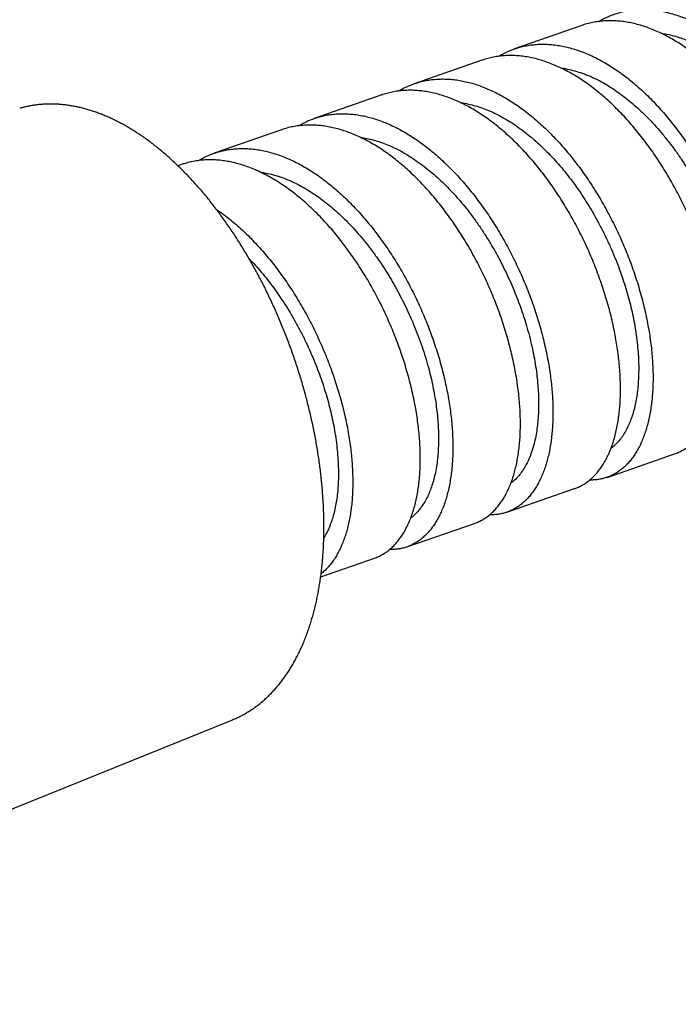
# Model space of a CAD drawing. Header units: millimetres. Extents: x 8 to 1080, y 12 to 906.
# Tile 52 of 76: x 467 to 487, y 845 to 876. Entities that reach past the tile are written whole.
import ezdxf

# ---------------------------------------------------------------- set-up
doc = ezdxf.new("R2010")
doc.units = ezdxf.units.MM

msp = doc.modelspace()

# ---------------------------------------------------------------- linework, layer by layer
at = {"color": 7, "linetype": 'Continuous', "lineweight": 30}
for p, q in [((484.42, 875.695), (482.277, 874.95)), ((481.246, 874.592), (479.103, 873.848)), ((478.071, 873.49), (475.928, 872.745)), ((474.896, 872.387), (472.753, 871.643)), ((471.722, 871.285), (471.607, 871.245)), ((485.217, 861.363), (487.36, 862.107)), ((482.043, 860.26), (484.186, 861.005)), ((478.868, 859.158), (481.011, 859.902)), ((476.134, 858.209), (477.836, 858.8)), ((450.996, 844.652), (473.32, 853.668))]:
    msp.add_line(p, q, dxfattribs=at)
for points, knots in [([(484.956, 875.82), (484.977, 875.833), (485.049, 875.877), (485.178, 875.942), (485.343, 876.015), (485.514, 876.076), (485.691, 876.126), (485.872, 876.164), (486.055, 876.189), (486.239, 876.202), (486.424, 876.204), (486.611, 876.194), (486.803, 876.172), (486.998, 876.138), (487.197, 876.092), (487.397, 876.034), (487.596, 875.965), (487.794, 875.885), (487.99, 875.794), (488.186, 875.693), (488.384, 875.581), (488.584, 875.457), (488.784, 875.321), (488.983, 875.174), (489.178, 875.019), (489.37, 874.855), (489.557, 874.685), (489.743, 874.505), (489.927, 874.316), (490.11, 874.116), (490.292, 873.906), (490.469, 873.688), (490.641, 873.466), (490.807, 873.239), (490.967, 873.007), (491.123, 872.771), (491.275, 872.526), (491.424, 872.275), (491.568, 872.016), (491.707, 871.753), (491.838, 871.489), (491.962, 871.225), (492.079, 870.96), (492.19, 870.694), (492.295, 870.423), (492.395, 870.149), (492.488, 869.872), (492.575, 869.594), (492.653, 869.32), (492.723, 869.049), (492.786, 868.782), (492.841, 868.518), (492.89, 868.253), (492.932, 867.988), (492.966, 867.724), (492.993, 867.465), (493.012, 867.212), (493.023, 866.967), (493.026, 866.729), (493.023, 866.496), (493.012, 866.268), (492.994, 866.044), (492.967, 865.825), (492.934, 865.613), (492.893, 865.412), (492.846, 865.22), (492.793, 865.039), (492.733, 864.866), (492.666, 864.701), (492.592, 864.544), (492.511, 864.395), (492.424, 864.257), (492.331, 864.13), (492.234, 864.016), (492.132, 863.913), (492.025, 863.82), (491.912, 863.738), (491.793, 863.666), (491.669, 863.605), (491.54, 863.557), (491.408, 863.52), (491.273, 863.497), (491.144, 863.484), (491.058, 863.485), (491.018, 863.485)], [0, 0, 0, 0, 0.004884, 0.017023, 0.029151, 0.041632, 0.054123, 0.066615, 0.079096, 0.091224, 0.103363, 0.115502, 0.12763, 0.140111, 0.152603, 0.165095, 0.177575, 0.189704, 0.201842, 0.213981, 0.226109, 0.23859, 0.251082, 0.263574, 0.276054, 0.288182, 0.300321, 0.31246, 0.324588, 0.337069, 0.349561, 0.362053, 0.374534, 0.386662, 0.398801, 0.410939, 0.423068, 0.435548, 0.44804, 0.460532, 0.473012, 0.485141, 0.497279, 0.509418, 0.521547, 0.534027, 0.546519, 0.559011, 0.571492, 0.58362, 0.595759, 0.607897, 0.620026, 0.632506, 0.644998, 0.65749, 0.66997, 0.682099, 0.694238, 0.706376, 0.718505, 0.730985, 0.743477, 0.755969, 0.76845, 0.780578, 0.792717, 0.804856, 0.816984, 0.829464, 0.841956, 0.854448, 0.866929, 0.879057, 0.891196, 0.903335, 0.915463, 0.927943, 0.940435, 0.952927, 0.965408, 0.977536, 0.989675, 1, 1, 1, 1]), ([(490.535, 863.21), (490.578, 863.226), (490.662, 863.258), (490.783, 863.32), (490.898, 863.392), (491.009, 863.475), (491.117, 863.57), (491.22, 863.677), (491.318, 863.796), (491.41, 863.926), (491.495, 864.065), (491.574, 864.213), (491.646, 864.369), (491.711, 864.534), (491.77, 864.709), (491.824, 864.895), (491.87, 865.092), (491.91, 865.297), (491.941, 865.508), (491.966, 865.724), (491.982, 865.945), (491.992, 866.173), (491.995, 866.408), (491.99, 866.651), (491.977, 866.903), (491.956, 867.159), (491.928, 867.417), (491.893, 867.676), (491.851, 867.936), (491.802, 868.199), (491.745, 868.467), (491.68, 868.739), (491.606, 869.015), (491.526, 869.292), (491.439, 869.567), (491.346, 869.839), (491.247, 870.108), (491.142, 870.376), (491.029, 870.644), (490.909, 870.913), (490.781, 871.182), (490.648, 871.448), (490.509, 871.708), (490.366, 871.961), (490.22, 872.207), (490.068, 872.448), (489.91, 872.686), (489.746, 872.921), (489.576, 873.151), (489.402, 873.375), (489.225, 873.589), (489.047, 873.793), (488.866, 873.988), (488.683, 874.174), (488.496, 874.354), (488.304, 874.527), (488.108, 874.691), (487.911, 874.846), (487.713, 874.989), (487.517, 875.121), (487.321, 875.241), (487.125, 875.351), (486.927, 875.451), (486.727, 875.541), (486.525, 875.621), (486.324, 875.688), (486.126, 875.744), (485.932, 875.787), (485.741, 875.818), (485.551, 875.838), (485.362, 875.846), (485.174, 875.843), (484.987, 875.827), (484.804, 875.799), (484.625, 875.758), (484.498, 875.723), (484.431, 875.698), (484.421, 875.694)], [0, 0, 0, 0, 0.013527, 0.026809, 0.040102, 0.053396, 0.066678, 0.080346, 0.094026, 0.107706, 0.121374, 0.134656, 0.147949, 0.161243, 0.174525, 0.188192, 0.201873, 0.215553, 0.229221, 0.242503, 0.255796, 0.26909, 0.282372, 0.296039, 0.30972, 0.3234, 0.337067, 0.350349, 0.363643, 0.376936, 0.390218, 0.403886, 0.417566, 0.431247, 0.444914, 0.458196, 0.47149, 0.484783, 0.498065, 0.511733, 0.525413, 0.539093, 0.552761, 0.566043, 0.579337, 0.59263, 0.605912, 0.61958, 0.63326, 0.64694, 0.660608, 0.67389, 0.687184, 0.700477, 0.713759, 0.727427, 0.741107, 0.754787, 0.768455, 0.781737, 0.795031, 0.808324, 0.821606, 0.835274, 0.848954, 0.862634, 0.876302, 0.889584, 0.902877, 0.916171, 0.929453, 0.943121, 0.956801, 0.970481, 0.984149, 0.997431, 1, 1, 1, 1]), ([(486.927, 875.449), (486.99, 875.44), (487.126, 875.419), (487.336, 875.369), (487.555, 875.302), (487.776, 875.22), (488.005, 875.119), (488.241, 874.998), (488.484, 874.855), (488.725, 874.695), (488.964, 874.517), (489.194, 874.33), (489.413, 874.135), (489.621, 873.934), (489.826, 873.722), (490.026, 873.5), (490.222, 873.267), (490.413, 873.025), (490.604, 872.766), (490.794, 872.489), (490.983, 872.194), (491.162, 871.891), (491.332, 871.58), (491.488, 871.274), (491.63, 870.973), (491.758, 870.678), (491.879, 870.381), (491.99, 870.083), (492.092, 869.784), (492.185, 869.485), (492.272, 869.177), (492.35, 868.861), (492.418, 868.539), (492.474, 868.221), (492.518, 867.908), (492.548, 867.612), (492.565, 867.332), (492.573, 867.068), (492.57, 866.812), (492.557, 866.564), (492.534, 866.326), (492.502, 866.096), (492.459, 865.87), (492.405, 865.649), (492.337, 865.436), (492.259, 865.237), (492.17, 865.054), (492.073, 864.893), (491.971, 864.753), (491.864, 864.632), (491.77, 864.541), (491.709, 864.497), (491.689, 864.482)], [0, 0, 0, 0, 0.017243, 0.036706, 0.056166, 0.075624, 0.095081, 0.116485, 0.137895, 0.1593, 0.180702, 0.202105, 0.221566, 0.24103, 0.260494, 0.279959, 0.299421, 0.318882, 0.33834, 0.359742, 0.381147, 0.402557, 0.42396, 0.445362, 0.464821, 0.484282, 0.503745, 0.52321, 0.542674, 0.562137, 0.581597, 0.603001, 0.624403, 0.645808, 0.667218, 0.688621, 0.708078, 0.727536, 0.746997, 0.766461, 0.785925, 0.805389, 0.824852, 0.846258, 0.867661, 0.889063, 0.910469, 0.931879, 0.951337, 0.970794, 0.990252, 1, 1, 1, 1]), ([(481.78, 874.716), (481.82, 874.74), (481.914, 874.796), (482.067, 874.869), (482.235, 874.938), (482.407, 874.994), (482.58, 875.038), (482.757, 875.071), (482.939, 875.092), (483.126, 875.102), (483.317, 875.099), (483.511, 875.084), (483.705, 875.058), (483.899, 875.019), (484.093, 874.97), (484.287, 874.91), (484.485, 874.837), (484.685, 874.753), (484.887, 874.656), (485.089, 874.548), (485.288, 874.431), (485.485, 874.303), (485.68, 874.167), (485.872, 874.021), (486.065, 873.865), (486.258, 873.697), (486.451, 873.518), (486.64, 873.33), (486.825, 873.135), (487.005, 872.934), (487.18, 872.727), (487.351, 872.513), (487.52, 872.291), (487.687, 872.059), (487.85, 871.819), (488.008, 871.574), (488.16, 871.325), (488.305, 871.074), (488.443, 870.821), (488.576, 870.564), (488.704, 870.302), (488.828, 870.034), (488.946, 869.761), (489.057, 869.486), (489.161, 869.213), (489.257, 868.941), (489.345, 868.671), (489.426, 868.402), (489.502, 868.13), (489.57, 867.857), (489.632, 867.583), (489.687, 867.312), (489.733, 867.045), (489.771, 866.784), (489.802, 866.53), (489.825, 866.279), (489.842, 866.03), (489.85, 865.784), (489.851, 865.541), (489.845, 865.304), (489.831, 865.076), (489.81, 864.857), (489.782, 864.647), (489.747, 864.444), (489.704, 864.247), (489.655, 864.056), (489.597, 863.873), (489.533, 863.698), (489.463, 863.535), (489.387, 863.384), (489.306, 863.243), (489.219, 863.112), (489.126, 862.99), (489.026, 862.877), (488.919, 862.775), (488.807, 862.684), (488.691, 862.606), (488.571, 862.539), (488.449, 862.484), (488.322, 862.441), (488.19, 862.409), (488.053, 862.389), (487.937, 862.38), (487.866, 862.382), (487.843, 862.383)], [0, 0, 0, 0, 0.009433, 0.021922, 0.034401, 0.046527, 0.058664, 0.0708, 0.082927, 0.095405, 0.107895, 0.120385, 0.132863, 0.144989, 0.157126, 0.169263, 0.181389, 0.193867, 0.206357, 0.218846, 0.231325, 0.243451, 0.255588, 0.267724, 0.279851, 0.292329, 0.304819, 0.317309, 0.329787, 0.341913, 0.35405, 0.366186, 0.378313, 0.390791, 0.403281, 0.41577, 0.428249, 0.440375, 0.452512, 0.464648, 0.476775, 0.489253, 0.501743, 0.514232, 0.526711, 0.538837, 0.550974, 0.56311, 0.575237, 0.587715, 0.600205, 0.612694, 0.625173, 0.637299, 0.649436, 0.661572, 0.673698, 0.686177, 0.698666, 0.711156, 0.723635, 0.735761, 0.747897, 0.760034, 0.77216, 0.784639, 0.797128, 0.809618, 0.822096, 0.834223, 0.846359, 0.858496, 0.870622, 0.8831, 0.89559, 0.90808, 0.920558, 0.932684, 0.944821, 0.956958, 0.969084, 0.981562, 0.994052, 1, 1, 1, 1]), ([(487.36, 862.109), (487.385, 862.117), (487.454, 862.141), (487.561, 862.192), (487.682, 862.262), (487.798, 862.343), (487.908, 862.436), (488.012, 862.538), (488.109, 862.65), (488.201, 862.772), (488.288, 862.906), (488.37, 863.051), (488.446, 863.208), (488.515, 863.375), (488.577, 863.549), (488.632, 863.731), (488.68, 863.919), (488.721, 864.115), (488.755, 864.321), (488.782, 864.537), (488.803, 864.762), (488.815, 864.993), (488.82, 865.229), (488.817, 865.468), (488.808, 865.711), (488.79, 865.958), (488.766, 866.212), (488.733, 866.472), (488.693, 866.739), (488.645, 867.008), (488.589, 867.278), (488.527, 867.547), (488.458, 867.815), (488.383, 868.084), (488.3, 868.356), (488.208, 868.631), (488.109, 868.908), (488.003, 869.184), (487.892, 869.456), (487.775, 869.723), (487.653, 869.985), (487.525, 870.245), (487.39, 870.503), (487.248, 870.76), (487.099, 871.015), (486.945, 871.266), (486.787, 871.508), (486.626, 871.742), (486.462, 871.968), (486.294, 872.188), (486.121, 872.403), (485.942, 872.612), (485.758, 872.815), (485.57, 873.01), (485.382, 873.195), (485.193, 873.369), (485.003, 873.532), (484.812, 873.686), (484.617, 873.831), (484.419, 873.968), (484.218, 874.096), (484.016, 874.213), (483.816, 874.318), (483.618, 874.41), (483.422, 874.491), (483.226, 874.561), (483.03, 874.621), (482.833, 874.669), (482.635, 874.705), (482.44, 874.73), (482.248, 874.742), (482.061, 874.742), (481.878, 874.731), (481.699, 874.708), (481.521, 874.673), (481.37, 874.634), (481.279, 874.602), (481.246, 874.591)], [0, 0, 0, 0, 0.007922, 0.02159, 0.03527, 0.048951, 0.062618, 0.0759, 0.089194, 0.102487, 0.115769, 0.129437, 0.143117, 0.156797, 0.170465, 0.183747, 0.197041, 0.210334, 0.223616, 0.237284, 0.250964, 0.264645, 0.278312, 0.291594, 0.304888, 0.318181, 0.331463, 0.345131, 0.358811, 0.372491, 0.386159, 0.399441, 0.412735, 0.426028, 0.43931, 0.452978, 0.466658, 0.480339, 0.494006, 0.507288, 0.520582, 0.533875, 0.547157, 0.560825, 0.574505, 0.588185, 0.601853, 0.615135, 0.628429, 0.641722, 0.655004, 0.668672, 0.682352, 0.696032, 0.7097, 0.722982, 0.736276, 0.749569, 0.762851, 0.776519, 0.790199, 0.803879, 0.817547, 0.830829, 0.844122, 0.857416, 0.870698, 0.884366, 0.898046, 0.911726, 0.925394, 0.938676, 0.951969, 0.965263, 0.978545, 0.992212, 1, 1, 1, 1]), ([(483.751, 874.346), (483.78, 874.343), (483.887, 874.33), (484.075, 874.289), (484.316, 874.222), (484.559, 874.136), (484.802, 874.031), (485.038, 873.911), (485.266, 873.778), (485.486, 873.635), (485.704, 873.479), (485.92, 873.309), (486.134, 873.127), (486.344, 872.932), (486.558, 872.719), (486.774, 872.487), (486.991, 872.235), (487.202, 871.971), (487.407, 871.696), (487.598, 871.42), (487.775, 871.144), (487.94, 870.87), (488.097, 870.589), (488.246, 870.304), (488.388, 870.014), (488.521, 869.721), (488.65, 869.415), (488.773, 869.098), (488.889, 868.769), (488.994, 868.44), (489.088, 868.112), (489.167, 867.796), (489.232, 867.493), (489.286, 867.203), (489.328, 866.917), (489.361, 866.637), (489.383, 866.363), (489.395, 866.095), (489.397, 865.827), (489.389, 865.558), (489.368, 865.292), (489.335, 865.037), (489.291, 864.794), (489.237, 864.572), (489.175, 864.369), (489.106, 864.186), (489.028, 864.015), (488.941, 863.859), (488.846, 863.716), (488.743, 863.588), (488.633, 863.474), (488.554, 863.411), (488.515, 863.379)], [0, 0, 0, 0, 0.007729, 0.029138, 0.050543, 0.071946, 0.093351, 0.114762, 0.134223, 0.153681, 0.173139, 0.1926, 0.212063, 0.231528, 0.250994, 0.272404, 0.293812, 0.315217, 0.33662, 0.358025, 0.377491, 0.396952, 0.41641, 0.435868, 0.455329, 0.474792, 0.494257, 0.515669, 0.537079, 0.558487, 0.579892, 0.601295, 0.620755, 0.64022, 0.659681, 0.679139, 0.698597, 0.718058, 0.737521, 0.758932, 0.780344, 0.801754, 0.823162, 0.844566, 0.864024, 0.883484, 0.902949, 0.92241, 0.941868, 0.961327, 0.980787, 1, 1, 1, 1]), ([(478.606, 873.615), (478.613, 873.619), (478.671, 873.656), (478.785, 873.715), (478.947, 873.791), (479.116, 873.855), (479.29, 873.907), (479.47, 873.949), (479.653, 873.978), (479.838, 873.995), (480.024, 873.999), (480.211, 873.993), (480.4, 873.974), (480.593, 873.944), (480.789, 873.902), (480.989, 873.847), (481.189, 873.781), (481.389, 873.703), (481.587, 873.615), (481.784, 873.517), (481.98, 873.408), (482.177, 873.288), (482.376, 873.156), (482.575, 873.013), (482.773, 872.859), (482.967, 872.697), (483.157, 872.527), (483.343, 872.35), (483.527, 872.164), (483.709, 871.969), (483.889, 871.763), (484.068, 871.548), (484.243, 871.325), (484.412, 871.098), (484.575, 870.866), (484.732, 870.631), (484.884, 870.39), (485.033, 870.142), (485.177, 869.887), (485.318, 869.625), (485.452, 869.36), (485.579, 869.094), (485.699, 868.827), (485.811, 868.561), (485.917, 868.294), (486.018, 868.023), (486.112, 867.748), (486.201, 867.471), (486.282, 867.193), (486.355, 866.92), (486.42, 866.65), (486.478, 866.385), (486.528, 866.121), (486.571, 865.858), (486.608, 865.596), (486.637, 865.335), (486.658, 865.079), (486.671, 864.83), (486.677, 864.588), (486.675, 864.354), (486.666, 864.126), (486.65, 863.902), (486.627, 863.683), (486.595, 863.469), (486.556, 863.263), (486.511, 863.068), (486.459, 862.883), (486.401, 862.708), (486.336, 862.541), (486.265, 862.383), (486.186, 862.233), (486.101, 862.091), (486.009, 861.96), (485.912, 861.842), (485.811, 861.735), (485.705, 861.639), (485.595, 861.555), (485.478, 861.48), (485.356, 861.417), (485.229, 861.365), (485.097, 861.325), (484.962, 861.297), (484.825, 861.282), (484.727, 861.276), (484.674, 861.28), (484.668, 861.28)], [0, 0, 0, 0, 0.001647, 0.013784, 0.025921, 0.038047, 0.050526, 0.063016, 0.075506, 0.087985, 0.100112, 0.112249, 0.124386, 0.136512, 0.148991, 0.161481, 0.173971, 0.18645, 0.198576, 0.210714, 0.222851, 0.234977, 0.247456, 0.259946, 0.272436, 0.284915, 0.297041, 0.309178, 0.321316, 0.333442, 0.345921, 0.358411, 0.370901, 0.38338, 0.395507, 0.407644, 0.419781, 0.431907, 0.444386, 0.456876, 0.469366, 0.481845, 0.493971, 0.506109, 0.518246, 0.530372, 0.542851, 0.555341, 0.567831, 0.58031, 0.592437, 0.604574, 0.616711, 0.628837, 0.641316, 0.653806, 0.666296, 0.678775, 0.690901, 0.703039, 0.715176, 0.727302, 0.739781, 0.752271, 0.764761, 0.77724, 0.789367, 0.801504, 0.813641, 0.825767, 0.838246, 0.850736, 0.863226, 0.875705, 0.887832, 0.899969, 0.912106, 0.924232, 0.936711, 0.949201, 0.961692, 0.97417, 0.986297, 0.998434, 1, 1, 1, 1]), ([(484.185, 861.006), (484.198, 861.01), (484.253, 861.027), (484.346, 861.069), (484.465, 861.133), (484.58, 861.208), (484.691, 861.295), (484.797, 861.394), (484.9, 861.506), (484.996, 861.628), (485.086, 861.759), (485.169, 861.9), (485.245, 862.049), (485.315, 862.208), (485.379, 862.377), (485.437, 862.556), (485.489, 862.747), (485.533, 862.946), (485.57, 863.152), (485.599, 863.363), (485.622, 863.579), (485.636, 863.802), (485.644, 864.033), (485.645, 864.272), (485.637, 864.52), (485.622, 864.772), (485.6, 865.027), (485.57, 865.284), (485.533, 865.542), (485.489, 865.802), (485.437, 866.069), (485.378, 866.339), (485.31, 866.615), (485.234, 866.891), (485.152, 867.166), (485.064, 867.438), (484.97, 867.707), (484.87, 867.976), (484.762, 868.246), (484.646, 868.517), (484.523, 868.787), (484.394, 869.056), (484.259, 869.318), (484.12, 869.574), (483.978, 869.823), (483.83, 870.068), (483.675, 870.31), (483.515, 870.549), (483.348, 870.784), (483.176, 871.013), (483.002, 871.232), (482.826, 871.441), (482.648, 871.642), (482.467, 871.834), (482.282, 872.02), (482.092, 872.2), (481.898, 872.371), (481.701, 872.533), (481.505, 872.683), (481.309, 872.822), (481.114, 872.95), (480.918, 873.067), (480.72, 873.175), (480.52, 873.273), (480.318, 873.361), (480.117, 873.437), (479.918, 873.5), (479.723, 873.552), (479.53, 873.591), (479.339, 873.619), (479.149, 873.636), (478.959, 873.641), (478.77, 873.634), (478.584, 873.615), (478.403, 873.583), (478.232, 873.542), (478.123, 873.506), (478.071, 873.489)], [0, 0, 0, 0, 0.003862, 0.017144, 0.030438, 0.043731, 0.057013, 0.070681, 0.084361, 0.098042, 0.111709, 0.124991, 0.138285, 0.151578, 0.16486, 0.178528, 0.192208, 0.205888, 0.219556, 0.232838, 0.246132, 0.259425, 0.272707, 0.286375, 0.300055, 0.313736, 0.327403, 0.340685, 0.353979, 0.367272, 0.380554, 0.394222, 0.407902, 0.421582, 0.43525, 0.448532, 0.461826, 0.475119, 0.488401, 0.502069, 0.515749, 0.52943, 0.543097, 0.556379, 0.569673, 0.582966, 0.596248, 0.609916, 0.623596, 0.637276, 0.650944, 0.664226, 0.67752, 0.690813, 0.704095, 0.717763, 0.731443, 0.745124, 0.758791, 0.772073, 0.785367, 0.79866, 0.811942, 0.82561, 0.83929, 0.85297, 0.866638, 0.87992, 0.893214, 0.906507, 0.919789, 0.933457, 0.947137, 0.960818, 0.974485, 0.987767, 1, 1, 1, 1]), ([(473.319, 853.668), (473.339, 853.676), (473.399, 853.7), (473.496, 853.744), (473.611, 853.8), (473.724, 853.862), (473.836, 853.928), (473.945, 853.998), (474.053, 854.072), (474.158, 854.151), (474.262, 854.235), (474.363, 854.323), (474.462, 854.415), (474.559, 854.511), (474.654, 854.612), (474.746, 854.717), (474.837, 854.826), (474.924, 854.939), (475.009, 855.057), (475.092, 855.178), (475.172, 855.303), (475.25, 855.433), (475.324, 855.566), (475.396, 855.703), (475.466, 855.843), (475.532, 855.987), (475.596, 856.135), (475.656, 856.286), (475.714, 856.441), (475.769, 856.598), (475.821, 856.759), (475.87, 856.923), (475.915, 857.09), (475.958, 857.26), (475.998, 857.432), (476.035, 857.607), (476.069, 857.785), (476.099, 857.966), (476.127, 858.149), (476.152, 858.334), (476.173, 858.521), (476.192, 858.711), (476.207, 858.903), (476.219, 859.096), (476.229, 859.292), (476.235, 859.489), (476.238, 859.689), (476.238, 859.889), (476.235, 860.092), (476.229, 860.295), (476.22, 860.501), (476.208, 860.707), (476.193, 860.915), (476.175, 861.123), (476.154, 861.333), (476.131, 861.543), (476.104, 861.755), (476.074, 861.966), (476.041, 862.179), (476.006, 862.392), (475.967, 862.606), (475.926, 862.819), (475.882, 863.033), (475.835, 863.248), (475.785, 863.462), (475.732, 863.676), (475.677, 863.89), (475.619, 864.103), (475.558, 864.316), (475.495, 864.529), (475.429, 864.741), (475.361, 864.953), (475.29, 865.164), (475.216, 865.374), (475.14, 865.583), (475.061, 865.79), (474.98, 865.997), (474.897, 866.203), (474.811, 866.407), (474.723, 866.61), (474.632, 866.811), (474.54, 867.011), (474.445, 867.209), (474.348, 867.405), (474.249, 867.599), (474.148, 867.791), (474.045, 867.982), (473.939, 868.17), (473.832, 868.356), (473.723, 868.539), (473.612, 868.72), (473.5, 868.899), (473.385, 869.075), (473.269, 869.248), (473.152, 869.419), (473.032, 869.587), (472.911, 869.752), (472.789, 869.914), (472.665, 870.073), (472.54, 870.229), (472.413, 870.381), (472.285, 870.531), (472.156, 870.677), (472.026, 870.819), (471.894, 870.958), (471.762, 871.094), (471.628, 871.226), (471.493, 871.354), (471.358, 871.478), (471.221, 871.599), (471.084, 871.716), (470.946, 871.828), (470.807, 871.937), (470.668, 872.042), (470.528, 872.142), (470.388, 872.238), (470.247, 872.33), (470.106, 872.418), (469.964, 872.501), (469.822, 872.58), (469.68, 872.654), (469.538, 872.724), (469.396, 872.789), (469.254, 872.849), (469.113, 872.905), (468.971, 872.956), (468.83, 873.003), (468.689, 873.044), (468.549, 873.081), (468.409, 873.113), (468.27, 873.14), (468.132, 873.162), (467.995, 873.18), (467.858, 873.193), (467.723, 873.2), (467.589, 873.203), (467.456, 873.202), (467.324, 873.195), (467.193, 873.184), (467.064, 873.168), (466.936, 873.148), (466.81, 873.122), (466.693, 873.095), (466.62, 873.074), (466.587, 873.064)], [0, 0, 0, 0, 0.003394, 0.010152, 0.016916, 0.023687, 0.030468, 0.037262, 0.044071, 0.050898, 0.057743, 0.064609, 0.071497, 0.078407, 0.085339, 0.092295, 0.099272, 0.106271, 0.113291, 0.120331, 0.127389, 0.134465, 0.141556, 0.14866, 0.155778, 0.162906, 0.170043, 0.177188, 0.18434, 0.191498, 0.198659, 0.205824, 0.212991, 0.220159, 0.227328, 0.234497, 0.241666, 0.248833, 0.255999, 0.263163, 0.270325, 0.277485, 0.284643, 0.291798, 0.298951, 0.306101, 0.313249, 0.320394, 0.327537, 0.334677, 0.341815, 0.34895, 0.356083, 0.363214, 0.370343, 0.37747, 0.384595, 0.391718, 0.39884, 0.40596, 0.413078, 0.420195, 0.427311, 0.434426, 0.441539, 0.448652, 0.455764, 0.462875, 0.469985, 0.477095, 0.484205, 0.491314, 0.498423, 0.505532, 0.512641, 0.519751, 0.52686, 0.53397, 0.54108, 0.548191, 0.555303, 0.562415, 0.569529, 0.576643, 0.583759, 0.590876, 0.597994, 0.605113, 0.612234, 0.619357, 0.626482, 0.633609, 0.640737, 0.647868, 0.655001, 0.662137, 0.669274, 0.676415, 0.683557, 0.690703, 0.697851, 0.705002, 0.712156, 0.719312, 0.726471, 0.733633, 0.740797, 0.747964, 0.755133, 0.762304, 0.769477, 0.776652, 0.783827, 0.791004, 0.79818, 0.805355, 0.812529, 0.8197, 0.826868, 0.834031, 0.841188, 0.848338, 0.85548, 0.862612, 0.869731, 0.876838, 0.883929, 0.891005, 0.898062, 0.905099, 0.912116, 0.919112, 0.926084, 0.933034, 0.93996, 0.946864, 0.953745, 0.960604, 0.967443, 0.974263, 0.981066, 0.987855, 0.994632, 1, 1, 1, 1]), ([(480.575, 873.244), (480.597, 873.242), (480.698, 873.231), (480.873, 873.193), (481.099, 873.133), (481.319, 873.058), (481.54, 872.968), (481.762, 872.861), (481.983, 872.74), (482.203, 872.604), (482.429, 872.45), (482.661, 872.275), (482.897, 872.079), (483.129, 871.868), (483.357, 871.644), (483.574, 871.413), (483.779, 871.178), (483.972, 870.94), (484.16, 870.693), (484.341, 870.438), (484.516, 870.174), (484.684, 869.903), (484.851, 869.616), (485.014, 869.314), (485.172, 868.997), (485.321, 868.675), (485.46, 868.35), (485.584, 868.033), (485.695, 867.724), (485.793, 867.425), (485.881, 867.127), (485.959, 866.829), (486.028, 866.535), (486.086, 866.243), (486.135, 865.946), (486.174, 865.644), (486.203, 865.34), (486.219, 865.044), (486.223, 864.757), (486.215, 864.487), (486.197, 864.235), (486.17, 864.001), (486.134, 863.777), (486.088, 863.563), (486.032, 863.362), (485.967, 863.172), (485.89, 862.99), (485.802, 862.816), (485.7, 862.654), (485.589, 862.51), (485.469, 862.381), (485.382, 862.31), (485.339, 862.275)], [0, 0, 0, 0, 0.006019, 0.027415, 0.046864, 0.066313, 0.085767, 0.105223, 0.124673, 0.144122, 0.163573, 0.184971, 0.206372, 0.227774, 0.249175, 0.270574, 0.290025, 0.309474, 0.328924, 0.348378, 0.367833, 0.387283, 0.406732, 0.428128, 0.449526, 0.470927, 0.492329, 0.51373, 0.533184, 0.552636, 0.572085, 0.591534, 0.610988, 0.630444, 0.649894, 0.671287, 0.692683, 0.714082, 0.735483, 0.756885, 0.776341, 0.795795, 0.815246, 0.834695, 0.854145, 0.873599, 0.893054, 0.914448, 0.935842, 0.957238, 0.978637, 1, 1, 1, 1]), ([(475.432, 872.512), (475.456, 872.527), (475.533, 872.574), (475.668, 872.641), (475.837, 872.714), (476.009, 872.774), (476.183, 872.822), (476.359, 872.858), (476.539, 872.882), (476.723, 872.895), (476.911, 872.896), (477.105, 872.885), (477.3, 872.861), (477.495, 872.826), (477.69, 872.78), (477.885, 872.722), (478.08, 872.654), (478.278, 872.573), (478.478, 872.481), (478.68, 872.376), (478.882, 872.26), (479.081, 872.135), (479.277, 872), (479.471, 871.857), (479.662, 871.704), (479.854, 871.541), (480.045, 871.366), (480.236, 871.181), (480.423, 870.987), (480.606, 870.786), (480.783, 870.579), (480.956, 870.367), (481.124, 870.149), (481.29, 869.921), (481.453, 869.685), (481.613, 869.441), (481.768, 869.192), (481.916, 868.939), (482.057, 868.685), (482.191, 868.429), (482.32, 868.17), (482.444, 867.906), (482.562, 867.636), (482.676, 867.362), (482.782, 867.086), (482.881, 866.812), (482.972, 866.54), (483.056, 866.27), (483.132, 866.001), (483.202, 865.73), (483.266, 865.458), (483.322, 865.186), (483.371, 864.916), (483.412, 864.652), (483.445, 864.394), (483.47, 864.142), (483.488, 863.894), (483.499, 863.649), (483.503, 863.407), (483.498, 863.168), (483.486, 862.935), (483.467, 862.712), (483.441, 862.498), (483.408, 862.293), (483.368, 862.096), (483.32, 861.905), (483.266, 861.72), (483.204, 861.544), (483.135, 861.376), (483.06, 861.22), (482.98, 861.075), (482.894, 860.941), (482.803, 860.818), (482.705, 860.703), (482.601, 860.599), (482.491, 860.505), (482.375, 860.422), (482.256, 860.351), (482.133, 860.293), (482.008, 860.247), (481.878, 860.212), (481.744, 860.188), (481.616, 860.176), (481.531, 860.177), (481.494, 860.178)], [0, 0, 0, 0, 0.005653, 0.018145, 0.030637, 0.043118, 0.055246, 0.067385, 0.079524, 0.091652, 0.104133, 0.116625, 0.129117, 0.141597, 0.153725, 0.165864, 0.178003, 0.190131, 0.202612, 0.215103, 0.227595, 0.240076, 0.252204, 0.264343, 0.276482, 0.28861, 0.301091, 0.313583, 0.326075, 0.338555, 0.350684, 0.362822, 0.374961, 0.387089, 0.39957, 0.412062, 0.424554, 0.437034, 0.449162, 0.461301, 0.47344, 0.485568, 0.498049, 0.510541, 0.523033, 0.535513, 0.547642, 0.55978, 0.571919, 0.584047, 0.596528, 0.60902, 0.621512, 0.633992, 0.64612, 0.658259, 0.670398, 0.682527, 0.695007, 0.707499, 0.719991, 0.732472, 0.7446, 0.756739, 0.768877, 0.781006, 0.793486, 0.805978, 0.81847, 0.83095, 0.843079, 0.855217, 0.867356, 0.879485, 0.891965, 0.904457, 0.916949, 0.92943, 0.941558, 0.953697, 0.965835, 0.977964, 0.990444, 1, 1, 1, 1]), ([(481.011, 859.903), (481.048, 859.917), (481.129, 859.946), (481.248, 860.006), (481.367, 860.079), (481.481, 860.164), (481.588, 860.258), (481.689, 860.363), (481.785, 860.477), (481.877, 860.604), (481.963, 860.742), (482.043, 860.891), (482.117, 861.051), (482.184, 861.219), (482.244, 861.394), (482.296, 861.576), (482.342, 861.767), (482.382, 861.967), (482.414, 862.177), (482.44, 862.397), (482.458, 862.624), (482.468, 862.855), (482.471, 863.09), (482.466, 863.329), (482.454, 863.573), (482.435, 863.823), (482.408, 864.081), (482.373, 864.345), (482.33, 864.612), (482.28, 864.88), (482.223, 865.148), (482.16, 865.415), (482.089, 865.683), (482.011, 865.955), (481.925, 866.23), (481.831, 866.507), (481.73, 866.784), (481.623, 867.057), (481.51, 867.325), (481.393, 867.589), (481.269, 867.851), (481.138, 868.112), (481.001, 868.372), (480.856, 868.631), (480.705, 868.884), (480.551, 869.13), (480.393, 869.369), (480.232, 869.599), (480.067, 869.824), (479.897, 870.043), (479.72, 870.258), (479.539, 870.467), (479.354, 870.668), (479.167, 870.859), (478.98, 871.039), (478.792, 871.209), (478.602, 871.37), (478.408, 871.522), (478.211, 871.667), (478.011, 871.802), (477.809, 871.926), (477.609, 872.039), (477.411, 872.14), (477.215, 872.228), (477.019, 872.306), (476.822, 872.374), (476.624, 872.43), (476.425, 872.476), (476.228, 872.509), (476.035, 872.529), (475.846, 872.538), (475.662, 872.535), (475.48, 872.521), (475.299, 872.495), (475.121, 872.456), (474.986, 872.419), (474.913, 872.392), (474.897, 872.386)], [0, 0, 0, 0, 0.0119262, 0.0256064, 0.0392866, 0.0529543, 0.0662363, 0.0795298, 0.0928233, 0.1061053, 0.119773, 0.1334533, 0.1471335, 0.1608012, 0.1740832, 0.1873767, 0.2006702, 0.2139522, 0.2276199, 0.2413001, 0.2549803, 0.268648, 0.28193, 0.2952235, 0.3085171, 0.3217991, 0.3354668, 0.349147, 0.3628273, 0.376495, 0.389777, 0.4030705, 0.416364, 0.429646, 0.4433137, 0.4569939, 0.4706741, 0.4843418, 0.4976238, 0.5109174, 0.5242109, 0.5374929, 0.5511607, 0.5648409, 0.5785212, 0.5921889, 0.6054709, 0.6187644, 0.6320579, 0.6453399, 0.6590076, 0.6726878, 0.686368, 0.7000357, 0.7133177, 0.7266113, 0.7399048, 0.7531869, 0.7668546, 0.7805349, 0.7942152, 0.8078829, 0.8211649, 0.8344584, 0.8477519, 0.8610339, 0.8747016, 0.8883818, 0.902062, 0.9157296, 0.9290117, 0.9423052, 0.9555988, 0.9688809, 0.9825486, 0.9962289, 1, 1, 1, 1]), ([(477.397, 872.144), (477.464, 872.134), (477.602, 872.114), (477.816, 872.062), (478.035, 871.995), (478.264, 871.909), (478.5, 871.803), (478.743, 871.675), (478.986, 871.529), (479.227, 871.366), (479.459, 871.193), (479.681, 871.011), (479.893, 870.823), (480.101, 870.623), (480.306, 870.411), (480.507, 870.189), (480.703, 869.957), (480.9, 869.706), (481.096, 869.437), (481.291, 869.15), (481.478, 868.853), (481.656, 868.549), (481.82, 868.248), (481.97, 867.95), (482.108, 867.659), (482.237, 867.364), (482.357, 867.067), (482.469, 866.769), (482.571, 866.47), (482.668, 866.161), (482.756, 865.844), (482.834, 865.518), (482.901, 865.197), (482.955, 864.88), (482.995, 864.578), (483.023, 864.291), (483.04, 864.02), (483.048, 863.756), (483.045, 863.5), (483.033, 863.251), (483.011, 863.012), (482.978, 862.775), (482.933, 862.543), (482.875, 862.316), (482.806, 862.105), (482.726, 861.909), (482.637, 861.735), (482.543, 861.58), (482.444, 861.445), (482.337, 861.324), (482.244, 861.234), (482.185, 861.19), (482.165, 861.176)], [0, 0, 0, 0, 0.018144, 0.037594, 0.057047, 0.076504, 0.097901, 0.119296, 0.140692, 0.162091, 0.183492, 0.20295, 0.222407, 0.241863, 0.261317, 0.280768, 0.300218, 0.31967, 0.341072, 0.362469, 0.383864, 0.40526, 0.426659, 0.446116, 0.465573, 0.485031, 0.504487, 0.52394, 0.543391, 0.562841, 0.584238, 0.605641, 0.627037, 0.648432, 0.669828, 0.689282, 0.708739, 0.728197, 0.747654, 0.76711, 0.786563, 0.806015, 0.827409, 0.848807, 0.870209, 0.891605, 0.913, 0.932451, 0.951906, 0.971362, 0.99082, 1, 1, 1, 1]), ([(472.254, 871.409), (472.3, 871.435), (472.398, 871.492), (472.553, 871.566), (472.719, 871.633), (472.89, 871.688), (473.067, 871.733), (473.25, 871.765), (473.435, 871.786), (473.622, 871.794), (473.81, 871.79), (473.999, 871.775), (474.189, 871.748), (474.383, 871.71), (474.581, 871.659), (474.781, 871.596), (474.982, 871.521), (475.182, 871.436), (475.381, 871.34), (475.577, 871.234), (475.773, 871.118), (475.97, 870.99), (476.168, 870.851), (476.366, 870.7), (476.562, 870.539), (476.755, 870.37), (476.943, 870.194), (477.128, 870.011), (477.309, 869.819), (477.489, 869.618), (477.667, 869.407), (477.843, 869.186), (478.015, 868.958), (478.181, 868.726), (478.34, 868.49), (478.494, 868.251), (478.642, 868.007), (478.787, 867.755), (478.928, 867.497), (479.064, 867.233), (479.194, 866.965), (479.317, 866.697), (479.432, 866.429), (479.54, 866.162), (479.641, 865.893), (479.737, 865.622), (479.826, 865.347), (479.91, 865.07), (479.986, 864.793), (480.054, 864.52), (480.113, 864.252), (480.166, 863.988), (480.211, 863.727), (480.249, 863.466), (480.28, 863.206), (480.303, 862.949), (480.319, 862.695), (480.327, 862.45), (480.327, 862.212), (480.32, 861.982), (480.306, 861.759), (480.285, 861.54), (480.256, 861.326), (480.219, 861.118), (480.175, 860.918), (480.125, 860.728), (480.068, 860.549), (480.005, 860.381), (479.936, 860.221), (479.86, 860.07), (479.777, 859.927), (479.687, 859.793), (479.591, 859.669), (479.49, 859.558), (479.385, 859.459), (479.276, 859.372), (479.162, 859.295), (479.042, 859.229), (478.917, 859.174), (478.786, 859.13), (478.652, 859.098), (478.514, 859.08), (478.403, 859.072), (478.337, 859.075), (478.318, 859.076)], [0, 0, 0, 0, 0.010622, 0.022758, 0.034893, 0.047018, 0.059495, 0.071983, 0.084471, 0.096948, 0.109073, 0.121208, 0.133343, 0.145468, 0.157945, 0.170433, 0.182921, 0.195398, 0.207523, 0.219658, 0.231793, 0.243918, 0.256395, 0.268883, 0.281372, 0.293848, 0.305973, 0.318108, 0.330244, 0.342368, 0.354845, 0.367333, 0.379822, 0.392298, 0.404423, 0.416558, 0.428694, 0.440818, 0.453295, 0.465784, 0.478272, 0.490749, 0.502873, 0.515009, 0.527144, 0.539269, 0.551745, 0.564234, 0.576722, 0.589199, 0.601323, 0.613459, 0.625594, 0.637719, 0.650196, 0.662684, 0.675172, 0.687649, 0.699774, 0.711909, 0.724044, 0.736169, 0.748646, 0.761134, 0.773622, 0.786099, 0.798224, 0.810359, 0.822494, 0.834619, 0.847096, 0.859584, 0.872072, 0.884549, 0.896674, 0.908809, 0.920944, 0.933069, 0.945546, 0.958034, 0.970522, 0.982999, 0.995124, 1, 1, 1, 1]), ([(477.836, 858.801), (477.86, 858.809), (477.926, 858.831), (478.03, 858.881), (478.148, 858.947), (478.262, 859.026), (478.372, 859.117), (478.479, 859.221), (478.579, 859.335), (478.673, 859.459), (478.76, 859.593), (478.841, 859.735), (478.915, 859.886), (478.984, 860.049), (479.047, 860.222), (479.104, 860.406), (479.153, 860.6), (479.195, 860.799), (479.23, 861.005), (479.257, 861.216), (479.277, 861.434), (479.29, 861.66), (479.296, 861.896), (479.294, 862.139), (479.285, 862.388), (479.267, 862.64), (479.243, 862.893), (479.211, 863.149), (479.173, 863.407), (479.126, 863.672), (479.072, 863.941), (479.009, 864.215), (478.939, 864.491), (478.862, 864.765), (478.779, 865.037), (478.69, 865.306), (478.594, 865.576), (478.491, 865.846), (478.38, 866.118), (478.261, 866.391), (478.136, 866.661), (478.006, 866.926), (477.872, 867.185), (477.733, 867.437), (477.589, 867.685), (477.438, 867.931), (477.281, 868.174), (477.117, 868.414), (476.948, 868.647), (476.777, 868.871), (476.604, 869.086), (476.429, 869.292), (476.25, 869.49), (476.066, 869.682), (475.878, 869.868), (475.686, 870.046), (475.491, 870.214), (475.296, 870.372), (475.101, 870.518), (474.907, 870.653), (474.712, 870.778), (474.514, 870.893), (474.314, 870.999), (474.112, 871.095), (473.91, 871.179), (473.711, 871.251), (473.514, 871.311), (473.321, 871.358), (473.129, 871.395), (472.937, 871.42), (472.745, 871.434), (472.554, 871.435), (472.366, 871.424), (472.182, 871.402), (472.004, 871.367), (471.851, 871.328), (471.758, 871.296), (471.722, 871.283)], [0, 0, 0, 0, 0.007481, 0.020775, 0.034068, 0.04735, 0.061018, 0.074698, 0.088379, 0.102046, 0.115328, 0.128622, 0.141915, 0.155197, 0.168865, 0.182545, 0.196225, 0.209893, 0.223175, 0.236469, 0.249762, 0.263044, 0.276712, 0.290392, 0.304072, 0.31774, 0.331022, 0.344316, 0.357609, 0.370891, 0.384559, 0.398239, 0.411919, 0.425587, 0.438869, 0.452162, 0.465456, 0.478738, 0.492406, 0.506086, 0.519766, 0.533434, 0.546716, 0.560009, 0.573303, 0.586585, 0.600253, 0.613933, 0.627613, 0.641281, 0.654563, 0.667856, 0.68115, 0.694432, 0.708099, 0.72178, 0.73546, 0.749128, 0.76241, 0.775703, 0.788997, 0.802279, 0.815946, 0.829626, 0.843307, 0.856974, 0.870256, 0.88355, 0.896843, 0.910125, 0.923793, 0.937473, 0.951153, 0.964821, 0.978103, 0.991397, 1, 1, 1, 1]), ([(474.222, 871.041), (474.261, 871.036), (474.378, 871.022), (474.577, 870.977), (474.818, 870.908), (475.061, 870.818), (475.297, 870.713), (475.526, 870.595), (475.746, 870.466), (475.966, 870.323), (476.184, 870.167), (476.4, 869.997), (476.614, 869.815), (476.831, 869.615), (477.052, 869.394), (477.274, 869.154), (477.491, 868.901), (477.701, 868.635), (477.898, 868.367), (478.082, 868.098), (478.253, 867.83), (478.418, 867.556), (478.575, 867.276), (478.724, 866.99), (478.866, 866.701), (479.004, 866.398), (479.137, 866.082), (479.263, 865.754), (479.379, 865.426), (479.482, 865.097), (479.571, 864.779), (479.646, 864.473), (479.709, 864.18), (479.761, 863.89), (479.804, 863.605), (479.836, 863.325), (479.858, 863.051), (479.871, 862.774), (479.873, 862.496), (479.864, 862.22), (479.842, 861.954), (479.808, 861.701), (479.765, 861.467), (479.711, 861.253), (479.65, 861.058), (479.58, 860.876), (479.501, 860.707), (479.414, 860.551), (479.319, 860.408), (479.212, 860.275), (479.104, 860.161), (479.025, 860.1), (478.991, 860.072)], [0, 0, 0, 0, 0.010498, 0.031893, 0.053294, 0.074692, 0.096086, 0.115536, 0.134988, 0.154443, 0.173899, 0.193356, 0.212813, 0.232267, 0.253662, 0.275056, 0.296451, 0.317853, 0.33925, 0.358699, 0.378149, 0.397602, 0.417056, 0.436513, 0.45597, 0.475426, 0.496825, 0.51822, 0.539614, 0.56101, 0.582411, 0.601863, 0.621313, 0.640763, 0.660215, 0.67967, 0.699126, 0.718583, 0.739985, 0.761383, 0.782778, 0.804172, 0.825568, 0.845025, 0.864477, 0.883926, 0.903376, 0.922829, 0.942283, 0.96174, 0.983142, 1, 1, 1, 1]), ([(472.827, 869.863), (472.843, 869.853), (472.924, 869.799), (473.069, 869.691), (473.261, 869.542), (473.451, 869.382), (473.641, 869.212), (473.831, 869.031), (474.019, 868.839), (474.205, 868.639), (474.385, 868.433), (474.56, 868.221), (474.729, 868.004), (474.895, 867.78), (475.058, 867.548), (475.218, 867.308), (475.374, 867.06), (475.525, 866.807), (475.669, 866.551), (475.806, 866.294), (475.936, 866.036), (476.06, 865.775), (476.18, 865.508), (476.294, 865.237), (476.403, 864.962), (476.504, 864.685), (476.598, 864.411), (476.684, 864.138), (476.763, 863.869), (476.834, 863.601), (476.899, 863.331), (476.957, 863.061), (477.008, 862.79), (477.052, 862.522), (477.087, 862.26), (477.115, 862.005), (477.135, 861.756), (477.148, 861.512), (477.153, 861.27), (477.151, 861.032), (477.141, 860.798), (477.124, 860.57), (477.1, 860.352), (477.068, 860.143), (477.03, 859.944), (476.985, 859.752), (476.933, 859.567), (476.873, 859.389), (476.806, 859.219), (476.733, 859.058), (476.653, 858.909), (476.569, 858.772), (476.479, 858.645), (476.384, 858.529), (476.282, 858.423), (476.203, 858.349), (476.156, 858.315), (476.148, 858.308)], [0, 0, 0, 0, 0.004583, 0.023022, 0.041476, 0.059931, 0.07837, 0.097345, 0.116336, 0.135328, 0.154302, 0.172741, 0.191196, 0.209651, 0.22809, 0.247064, 0.266056, 0.285048, 0.304022, 0.322461, 0.340916, 0.359371, 0.37781, 0.396784, 0.415776, 0.434767, 0.453742, 0.472181, 0.490635, 0.50909, 0.527529, 0.546504, 0.565495, 0.584487, 0.603461, 0.6219, 0.640355, 0.65881, 0.677249, 0.696223, 0.715215, 0.734207, 0.753181, 0.77162, 0.790075, 0.80853, 0.826969, 0.845943, 0.864935, 0.883926, 0.902901, 0.92134, 0.939795, 0.95825, 0.976689, 0.995663, 1, 1, 1, 1]), ([(473.859, 868.309), (473.926, 868.238), (474.061, 868.095), (474.259, 867.867), (474.452, 867.629), (474.639, 867.381), (474.82, 867.124), (474.995, 866.86), (475.168, 866.58), (475.339, 866.284), (475.507, 865.972), (475.665, 865.654), (475.814, 865.333), (475.947, 865.017), (476.067, 864.71), (476.174, 864.411), (476.272, 864.112), (476.359, 863.813), (476.436, 863.516), (476.504, 863.222), (476.563, 862.921), (476.613, 862.614), (476.653, 862.304), (476.68, 862), (476.696, 861.705), (476.699, 861.426), (476.692, 861.165), (476.675, 860.922), (476.647, 860.688), (476.61, 860.464), (476.563, 860.251), (476.507, 860.051), (476.439, 859.856), (476.358, 859.67), (476.289, 859.531), (476.244, 859.462), (476.233, 859.446)], [0, 0, 0, 0, 0.02877, 0.057733, 0.086697, 0.115654, 0.14461, 0.173568, 0.202531, 0.234392, 0.266255, 0.298117, 0.329976, 0.36183, 0.390786, 0.419742, 0.448706, 0.47767, 0.506627, 0.535583, 0.564541, 0.596399, 0.628261, 0.660124, 0.691986, 0.723844, 0.752803, 0.781759, 0.810715, 0.839678, 0.868643, 0.8976, 0.926556, 0.958409, 0.990268, 1, 1, 1, 1])]:
    msp.add_open_spline(points, degree=3, knots=knots, dxfattribs=at)

doc.saveas('drawing.dxf')
